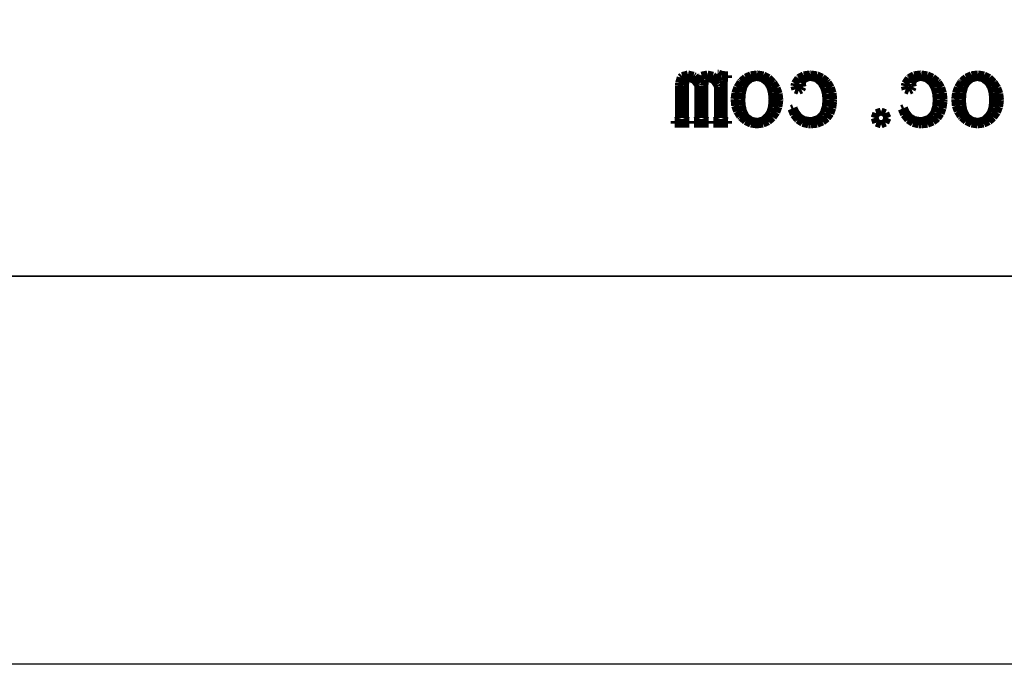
# Model space of a CAD drawing. Extents: x -225 to 585, y -158 to 406.
# Tile 2 of 47: x -218 to -205, y -158 to -150. Entities that reach past the tile are written whole.
import ezdxf

# ---------------------------------------------------------------- set-up
doc = ezdxf.new("R2010")
doc.units = 0
doc.layers.add('BOARD_GEOMETRY_DIMENSION', color=2, linetype='CONTINUOUS')
doc.layers.add('BOARD_GEOMETRY_SILKSCREEN_B', color=1, linetype='CONTINUOUS')

msp = doc.modelspace()

# ---------------------------------------------------------------- linework, layer by layer
at = {"layer": 'BOARD_GEOMETRY_DIMENSION'}
msp.add_lwpolyline([(-224.79, -158.115), (-224.79, 405.885142), (585.209904, 405.885142), (585.209904, -158.115)], close=True, dxfattribs=at)
msp.add_lwpolyline([(-219.79001, -153.11501), (580.209914, -153.11501)], dxfattribs=at)
at = {"layer": 'BOARD_GEOMETRY_SILKSCREEN_B'}
msp.add_lwpolyline([(-224.79, -158.115), (-224.79, 405.885142), (585.209904, 405.885142), (585.209904, -158.115)], close=True, dxfattribs=at)
at = {"layer": 'BOARD_GEOMETRY_SILKSCREEN_B', "const_width": 0.1016}
for points in [[(-209.133694, -150.502874), (-209.133694, -150.5966)], [(-209.123534, -150.502874), (-209.133694, -150.502874)], [(-209.07883, -150.519384), (-209.123534, -150.502874)], [(-209.632296, -150.623778), (-209.634582, -150.652988)], [(-209.611722, -150.552912), (-209.632296, -150.623778)], [(-209.592926, -150.533862), (-209.611722, -150.552912)], [(-209.517996, -150.513288), (-209.592926, -150.533862)], [(-209.556604, -150.658068), (-209.547206, -150.577804)], [(-209.547206, -150.577804), (-209.545174, -150.57501)], [(-209.545174, -150.57501), (-209.501232, -150.557992)], [(-209.445098, -150.530306), (-209.517996, -150.513288)], [(-209.501232, -150.557992), (-209.433414, -150.586186)], [(-209.431636, -150.53818), (-209.445098, -150.530306)], [(-209.433414, -150.586186), (-209.38998, -150.647908)], [(-209.378296, -150.5966), (-209.431636, -150.53818)], [(-209.345276, -150.530306), (-209.378296, -150.5966)], [(-209.344006, -150.528782), (-209.345276, -150.530306)], [(-209.26679, -150.513288), (-209.344006, -150.528782)], [(-209.306668, -150.658068), (-209.295238, -150.58009)], [(-209.295238, -150.58009), (-209.250534, -150.557992)], [(-209.195416, -150.530306), (-209.26679, -150.513288)], [(-209.250534, -150.557992), (-209.183986, -150.586186)], [(-209.187034, -150.536402), (-209.195416, -150.530306)], [(-209.133694, -150.5966), (-209.187034, -150.536402)], [(-209.183986, -150.586186), (-209.14233, -150.647908)], [(-209.017108, -150.524464), (-209.07883, -150.519384)], [(-209.056986, -150.591266), (-209.050636, -150.563072)], [(-209.056986, -151.074374), (-209.056986, -150.591266)], [(-209.050636, -150.563072), (-209.023204, -150.557992)], [(-209.023204, -150.557992), (-209.000598, -150.557992)], [(-209.000598, -150.524464), (-209.017108, -150.524464)], [(-209.000598, -150.557992), (-209.000598, -150.524464)], [(-208.840324, -150.613364), (-208.88198, -150.680674)], [(-208.831688, -150.603204), (-208.840324, -150.613364)], [(-208.775808, -150.553674), (-208.831688, -150.603204)], [(-208.804002, -150.67788), (-208.773776, -150.61946)], [(-208.70799, -150.523702), (-208.775808, -150.553674)], [(-208.773776, -150.61946), (-208.712308, -150.56739)], [(-208.712308, -150.56739), (-208.642204, -150.547578)], [(-208.628996, -150.513288), (-208.70799, -150.523702)], [(-208.642204, -150.547578), (-208.628996, -150.546562)], [(-208.620614, -150.513288), (-208.628996, -150.513288)], [(-208.628996, -150.546562), (-208.5594, -150.563072)], [(-208.544668, -150.525988), (-208.620614, -150.513288)], [(-208.5594, -150.563072), (-208.496916, -150.612602)], [(-208.479136, -150.559262), (-208.544668, -150.525988)], [(-208.496916, -150.612602), (-208.490312, -150.61946)], [(-208.490312, -150.61946), (-208.456276, -150.67788)], [(-208.424018, -150.613364), (-208.479136, -150.559262)], [(-208.417668, -150.621492), (-208.424018, -150.613364)], [(-208.374996, -150.688294), (-208.417668, -150.621492)], [(-208.140808, -150.63089), (-208.145888, -150.663402)], [(-208.096104, -150.563072), (-208.140808, -150.63089)], [(-208.091786, -150.559262), (-208.096104, -150.563072)], [(-208.02727, -150.524464), (-208.091786, -150.559262)], [(-208.0514, -150.629874), (-208.029302, -150.57501)], [(-208.045812, -150.652988), (-208.0514, -150.629874)], [(-208.029302, -150.57501), (-207.96377, -150.549102)], [(-207.94599, -150.513288), (-208.02727, -150.524464)], [(-207.96377, -150.549102), (-207.934814, -150.546562)], [(-207.93583, -150.513288), (-207.94599, -150.513288)], [(-207.856582, -150.524464), (-207.93583, -150.513288)], [(-207.934814, -150.546562), (-207.863694, -150.563072)], [(-207.863694, -150.563072), (-207.805528, -150.613364)], [(-207.788002, -150.55469), (-207.856582, -150.524464)], [(-207.805528, -150.613364), (-207.79613, -150.624794)], [(-207.79613, -150.624794), (-207.76184, -150.687278)], [(-207.729582, -150.603204), (-207.788002, -150.55469)], [(-207.71612, -150.61819), (-207.729582, -150.603204)], [(-207.677512, -150.68169), (-207.71612, -150.61819)], [(-206.718916, -150.63089), (-206.725012, -150.663402)], [(-206.675228, -150.563072), (-206.718916, -150.63089)], [(-206.669894, -150.559262), (-206.675228, -150.563072)], [(-206.606394, -150.524464), (-206.669894, -150.559262)], [(-206.63027, -150.629874), (-206.608426, -150.57501)], [(-206.62519, -150.652988), (-206.63027, -150.629874)], [(-206.608426, -150.57501), (-206.542894, -150.549102)], [(-206.524098, -150.513288), (-206.606394, -150.524464)], [(-206.542894, -150.549102), (-206.513684, -150.546562)], [(-206.513684, -150.513288), (-206.524098, -150.513288)], [(-206.43469, -150.524464), (-206.513684, -150.513288)], [(-206.513684, -150.546562), (-206.443072, -150.563072)], [(-206.443072, -150.563072), (-206.383636, -150.613364)], [(-206.367126, -150.55469), (-206.43469, -150.524464)], [(-206.383636, -150.613364), (-206.374238, -150.624794)], [(-206.374238, -150.624794), (-206.339694, -150.687278)], [(-206.30769, -150.603204), (-206.367126, -150.55469)], [(-206.29499, -150.61819), (-206.30769, -150.603204)], [(-206.25562, -150.68169), (-206.29499, -150.61819)], [(-205.997302, -150.613364), (-206.039212, -150.680674)], [(-205.989174, -150.603204), (-205.997302, -150.613364)], [(-205.932786, -150.553674), (-205.989174, -150.603204)], [(-205.96098, -150.67788), (-205.9305, -150.61946)], [(-205.865222, -150.523702), (-205.932786, -150.553674)], [(-205.9305, -150.61946), (-205.869286, -150.56739)], [(-205.869286, -150.56739), (-205.79969, -150.547578)], [(-205.786228, -150.513288), (-205.865222, -150.523702)], [(-205.79969, -150.547578), (-205.786228, -150.546562)], [(-205.777592, -150.513288), (-205.786228, -150.513288)], [(-205.786228, -150.546562), (-205.716378, -150.563072)], [(-205.7019, -150.525988), (-205.777592, -150.513288)], [(-205.716378, -150.563072), (-205.653894, -150.612602)], [(-205.636114, -150.559262), (-205.7019, -150.525988)], [(-205.653894, -150.612602), (-205.647798, -150.61946)], [(-205.647798, -150.61946), (-205.613, -150.67788)], [(-205.580996, -150.613364), (-205.636114, -150.559262)], [(-205.5749, -150.621492), (-205.580996, -150.613364)], [(-205.532228, -150.688294), (-205.5749, -150.621492)], [(-209.634582, -150.652988), (-209.634582, -151.074374)], [(-209.556604, -151.074374), (-209.556604, -150.658068)], [(-209.38998, -150.647908), (-209.38363, -150.663402)], [(-209.38363, -150.663402), (-209.38363, -151.074374)], [(-209.306668, -151.074374), (-209.306668, -150.658068)], [(-209.14233, -150.647908), (-209.133694, -150.669498)], [(-209.133694, -150.669498), (-209.133694, -151.074374)], [(-208.907888, -150.75281), (-208.917286, -150.829772)], [(-208.88198, -150.680674), (-208.907888, -150.75281)], [(-208.828894, -150.841202), (-208.82229, -150.751794)], [(-208.82229, -150.751794), (-208.804002, -150.67788)], [(-208.456276, -150.67788), (-208.43621, -150.751794)], [(-208.43621, -150.751794), (-208.429098, -150.840186)], [(-208.349088, -150.760176), (-208.374996, -150.688294)], [(-208.145888, -150.663402), (-208.134712, -150.708106)], [(-208.134712, -150.708106), (-208.09077, -150.724362)], [(-208.09077, -150.724362), (-208.057496, -150.708106)], [(-208.057496, -150.708106), (-208.040986, -150.674578)], [(-208.040986, -150.674578), (-208.045812, -150.652988)], [(-207.76184, -150.687278), (-207.741012, -150.761192)], [(-207.653636, -150.754588), (-207.677512, -150.68169)], [(-207.64627, -150.835868), (-207.653636, -150.754588)], [(-206.725012, -150.663402), (-206.713582, -150.708106)], [(-206.713582, -150.708106), (-206.668878, -150.724362)], [(-206.668878, -150.724362), (-206.635604, -150.708106)], [(-206.635604, -150.708106), (-206.61884, -150.674578)], [(-206.61884, -150.674578), (-206.62519, -150.652988)], [(-206.339694, -150.687278), (-206.320136, -150.761192)], [(-206.232506, -150.754588), (-206.25562, -150.68169)], [(-206.224378, -150.835868), (-206.232506, -150.754588)], [(-206.06512, -150.75281), (-206.074518, -150.829772)], [(-206.039212, -150.680674), (-206.06512, -150.75281)], [(-205.986126, -150.841202), (-205.979776, -150.751794)], [(-205.979776, -150.751794), (-205.96098, -150.67788)], [(-205.613, -150.67788), (-205.593188, -150.751794)], [(-205.593188, -150.751794), (-205.58633, -150.840186)], [(-205.505812, -150.760176), (-205.532228, -150.688294)], [(-208.917286, -150.829772), (-208.917286, -150.835868)], [(-208.917286, -150.835868), (-208.910174, -150.917402)], [(-208.825592, -150.908766), (-208.828894, -150.841202)], [(-208.429098, -150.841202), (-208.43621, -150.93188)], [(-208.429098, -150.840186), (-208.429098, -150.841202)], [(-208.352136, -150.930102), (-208.340706, -150.851362)], [(-208.340706, -150.835868), (-208.349088, -150.760176)], [(-208.340706, -150.851362), (-208.340706, -150.835868)], [(-207.734916, -150.841202), (-207.742028, -150.927562)], [(-207.741012, -150.761192), (-207.734916, -150.841202)], [(-207.658716, -150.94839), (-207.647286, -150.865078)], [(-207.647286, -150.865078), (-207.64627, -150.835868)], [(-206.313786, -150.841202), (-206.320898, -150.927562)], [(-206.320136, -150.761192), (-206.313786, -150.841202)], [(-206.236824, -150.94839), (-206.225394, -150.865078)], [(-206.225394, -150.865078), (-206.224378, -150.835868)], [(-206.074518, -150.829772), (-206.074518, -150.835868)], [(-206.074518, -150.835868), (-206.066898, -150.917402)], [(-205.982824, -150.908766), (-205.986126, -150.841202)], [(-205.58633, -150.841202), (-205.593188, -150.93188)], [(-205.58633, -150.840186), (-205.58633, -150.841202)], [(-205.509114, -150.930102), (-205.497684, -150.851362)], [(-205.497684, -150.835868), (-205.505812, -150.760176)], [(-205.497684, -150.851362), (-205.497684, -150.835868)], [(-208.910174, -150.917402), (-208.885028, -150.988776)], [(-208.885028, -150.988776), (-208.845404, -151.05126)], [(-208.809082, -150.985982), (-208.825592, -150.908766)], [(-208.778602, -151.04618), (-208.809082, -150.985982)], [(-208.458308, -151.003762), (-208.490312, -151.052276)], [(-208.43621, -150.93188), (-208.458308, -151.003762)], [(-208.424018, -151.06396), (-208.379314, -151.00046)], [(-208.379314, -151.00046), (-208.352136, -150.930102)], [(-208.157572, -150.946612), (-208.184496, -150.957788)], [(-208.184496, -150.957788), (-208.155286, -151.030686)], [(-208.132426, -151.001476), (-208.157572, -150.946612)], [(-208.084674, -151.06396), (-208.132426, -151.001476)], [(-207.764888, -150.99919), (-207.7847, -151.035766)], [(-207.742028, -150.927562), (-207.764888, -150.99919)], [(-207.683608, -151.017986), (-207.658716, -150.94839)], [(-207.113378, -151.074374), (-207.091534, -151.012906)], [(-207.091534, -151.012906), (-207.029812, -150.991062)], [(-207.029812, -150.991062), (-206.974694, -151.012906)], [(-206.974694, -151.012906), (-206.9465, -151.074374)], [(-206.735426, -150.946612), (-206.76362, -150.957788)], [(-206.76362, -150.957788), (-206.733394, -151.030686)], [(-206.711296, -151.001476), (-206.735426, -150.946612)], [(-206.663798, -151.06396), (-206.711296, -151.001476)], [(-206.342996, -150.99919), (-206.363824, -151.035766)], [(-206.320898, -150.927562), (-206.342996, -150.99919)], [(-206.262986, -151.017986), (-206.236824, -150.94839)], [(-206.066898, -150.917402), (-206.042006, -150.988776)], [(-206.042006, -150.988776), (-206.002636, -151.05126)], [(-205.966314, -150.985982), (-205.982824, -150.908766)], [(-205.936088, -151.04618), (-205.966314, -150.985982)], [(-205.615286, -151.003762), (-205.647798, -151.052276)], [(-205.593188, -150.93188), (-205.615286, -151.003762)], [(-205.580996, -151.06396), (-205.536292, -151.00046)], [(-205.536292, -151.00046), (-205.509114, -150.930102)], [(-209.6897, -151.113998), (-209.6897, -151.147272)], [(-209.67827, -151.113998), (-209.6897, -151.113998)], [(-209.644996, -151.102568), (-209.67827, -151.113998)], [(-209.634582, -151.074374), (-209.644996, -151.102568)], [(-209.545174, -151.102568), (-209.556604, -151.074374)], [(-209.5119, -151.113998), (-209.545174, -151.102568)], [(-209.501232, -151.113998), (-209.5119, -151.113998)], [(-209.501232, -151.147272), (-209.501232, -151.113998)], [(-209.440018, -151.113998), (-209.440018, -151.147272)], [(-209.428588, -151.113998), (-209.440018, -151.113998)], [(-209.395314, -151.102568), (-209.428588, -151.113998)], [(-209.38363, -151.074374), (-209.395314, -151.102568)], [(-209.295238, -151.102568), (-209.306668, -151.074374)], [(-209.26171, -151.113998), (-209.295238, -151.102568)], [(-209.250534, -151.113998), (-209.26171, -151.113998)], [(-209.250534, -151.147272), (-209.250534, -151.113998)], [(-209.190082, -151.113998), (-209.190082, -151.147272)], [(-209.178398, -151.113998), (-209.190082, -151.113998)], [(-209.145378, -151.102568), (-209.178398, -151.113998)], [(-209.133694, -151.074374), (-209.145378, -151.102568)], [(-209.045302, -151.102568), (-209.056986, -151.074374)], [(-209.012028, -151.113998), (-209.045302, -151.102568)], [(-209.000598, -151.113998), (-209.012028, -151.113998)], [(-209.000598, -151.147272), (-209.000598, -151.113998)], [(-208.845404, -151.05126), (-208.834228, -151.06396)], [(-208.834228, -151.06396), (-208.775808, -151.11476)], [(-208.763108, -151.065992), (-208.778602, -151.04618)], [(-208.775808, -151.11476), (-208.70799, -151.147272)], [(-208.703926, -151.10968), (-208.763108, -151.065992)], [(-208.628996, -151.124412), (-208.703926, -151.10968)], [(-208.619598, -151.124412), (-208.628996, -151.124412)], [(-208.548986, -151.1046), (-208.619598, -151.124412)], [(-208.551018, -151.147272), (-208.4832, -151.116792)], [(-208.490312, -151.052276), (-208.548986, -151.1046)], [(-208.4832, -151.116792), (-208.425796, -151.067262)], [(-208.425796, -151.067262), (-208.424018, -151.06396)], [(-208.155286, -151.030686), (-208.107534, -151.090884)], [(-208.107534, -151.090884), (-208.101184, -151.097488)], [(-208.101184, -151.097488), (-208.042002, -151.137874)], [(-208.028286, -151.099266), (-208.084674, -151.06396)], [(-208.042002, -151.137874), (-207.965802, -151.15667)], [(-207.951324, -151.113998), (-208.028286, -151.099266)], [(-207.905604, -151.10968), (-207.951324, -151.113998)], [(-207.834738, -151.084788), (-207.905604, -151.10968)], [(-207.853534, -151.149304), (-207.783684, -151.121364)], [(-207.7847, -151.035766), (-207.834738, -151.084788)], [(-207.783684, -151.121364), (-207.725518, -151.076406)], [(-207.725518, -151.076406), (-207.724502, -151.074374)], [(-207.724502, -151.074374), (-207.683608, -151.017986)], [(-207.091534, -151.135588), (-207.113378, -151.074374)], [(-207.029812, -151.157686), (-207.091534, -151.135588)], [(-206.974694, -151.135588), (-207.029812, -151.157686)], [(-206.9465, -151.074374), (-206.974694, -151.135588)], [(-206.733394, -151.030686), (-206.685388, -151.090884)], [(-206.685388, -151.090884), (-206.680308, -151.097488)], [(-206.680308, -151.097488), (-206.619602, -151.137874)], [(-206.606394, -151.099266), (-206.663798, -151.06396)], [(-206.619602, -151.137874), (-206.544926, -151.15667)], [(-206.530194, -151.113998), (-206.606394, -151.099266)], [(-206.484728, -151.10968), (-206.530194, -151.113998)], [(-206.413608, -151.084788), (-206.484728, -151.10968)], [(-206.431388, -151.149304), (-206.361792, -151.121364)], [(-206.363824, -151.035766), (-206.413608, -151.084788)], [(-206.361792, -151.121364), (-206.304388, -151.076406)], [(-206.304388, -151.076406), (-206.302102, -151.074374)], [(-206.302102, -151.074374), (-206.262986, -151.017986)], [(-206.002636, -151.05126), (-205.991206, -151.06396)], [(-205.991206, -151.06396), (-205.932786, -151.11476)], [(-205.92034, -151.065992), (-205.936088, -151.04618)], [(-205.932786, -151.11476), (-205.865222, -151.147272)], [(-205.860904, -151.10968), (-205.92034, -151.065992)], [(-205.786228, -151.124412), (-205.860904, -151.10968)], [(-205.77683, -151.124412), (-205.786228, -151.124412)], [(-205.70571, -151.1046), (-205.77683, -151.124412)], [(-205.707996, -151.147272), (-205.640432, -151.116792)], [(-205.647798, -151.052276), (-205.70571, -151.1046)], [(-205.640432, -151.116792), (-205.583028, -151.067262)], [(-205.583028, -151.067262), (-205.580996, -151.06396)], [(-209.6897, -151.147272), (-209.501232, -151.147272)], [(-209.440018, -151.147272), (-209.250534, -151.147272)], [(-209.190082, -151.147272), (-209.000598, -151.147272)], [(-208.70799, -151.147272), (-208.63179, -151.157686)], [(-208.623408, -151.15667), (-208.637632, -151.15667)], [(-208.63179, -151.157686), (-208.628996, -151.157686)], [(-208.628996, -151.157686), (-208.551018, -151.147272)], [(-207.965802, -151.15667), (-207.934814, -151.157686)], [(-207.934814, -151.157686), (-207.853534, -151.149304)], [(-206.544926, -151.15667), (-206.513684, -151.157686)], [(-206.513684, -151.157686), (-206.431388, -151.149304)], [(-205.865222, -151.147272), (-205.789276, -151.157686)], [(-205.789276, -151.157686), (-205.786228, -151.157686)], [(-205.786228, -151.157686), (-205.707996, -151.147272)]]:
    msp.add_lwpolyline(points, dxfattribs=at)
at = {"layer": 'BOARD_GEOMETRY_SILKSCREEN_B'}
msp.add_lwpolyline([(580.209914, -153.11501), (-219.79001, -153.11501)], dxfattribs=at)

doc.saveas('drawing.dxf')
